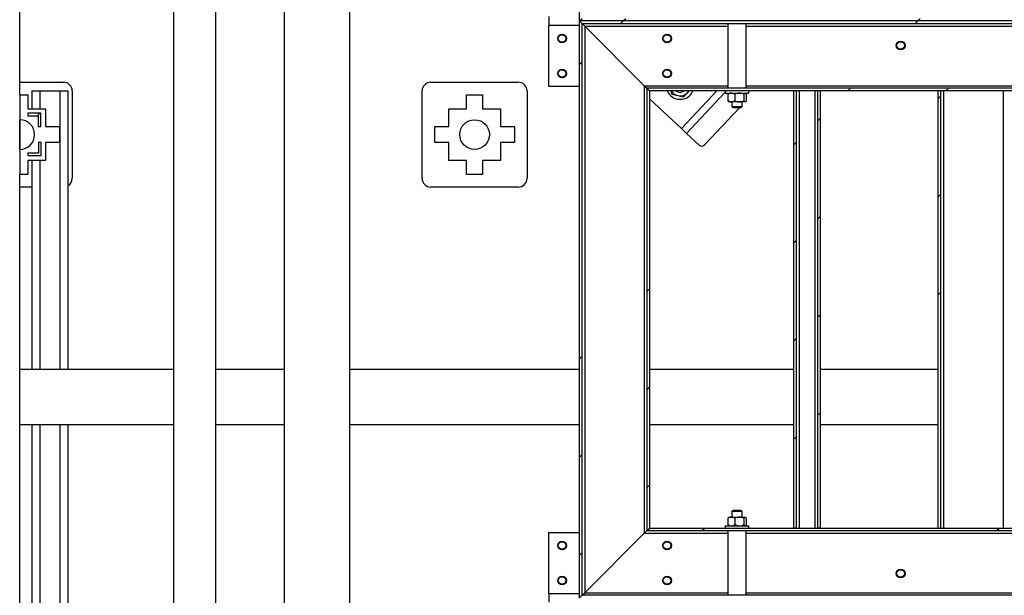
# Model space of a CAD drawing. Header units: millimetres. Extents: x 0 to 841, y 0 to 594.
# Tile 74 of 256: x 225 to 270, y 348 to 374. Entities that reach past the tile are written whole.
import ezdxf

# ---------------------------------------------------------------- set-up
doc = ezdxf.new("R2010")
doc.units = ezdxf.units.MM
doc.layers.add('TRAIT-FINS', color=9, linetype='Continuous')
doc.layers.add('TRAIT-FORT', color=4, linetype='Continuous', lineweight=25)
pattern_1 = [(45, (0, 0), (-13.4704, 13.4704), []), (45, (4.49, 2e-323), (-13.4704, 13.4704), []), (45, (8.98, 4e-323), (-13.4704, 13.4704), []), (45, (13.47, 6e-323), (-13.4704, 13.4704), [])]

msp = doc.modelspace()

# ---------------------------------------------------------------- hatches: boundary and pattern name
at = {"layer": 'TRAIT-FINS'}
h = msp.add_hatch(dxfattribs=at)
h.set_pattern_fill('DIN 201 ACIER ET FONTE', color=9, style=0, pattern_type=2)
h.set_pattern_definition(pattern_1)
h.paths.add_polyline_path([(250.896, 398.679), (250.776, 398.799), (250.776, 373.999), (250.896, 374.119)], flags=0)
h = msp.add_hatch(dxfattribs=at)
h.set_pattern_fill('DIN 201 ACIER ET FONTE', color=9, style=0, pattern_type=2)
h.set_pattern_definition(pattern_1)
h.paths.add_polyline_path([(349.696, 373.999), (349.576, 374.119), (250.896, 374.119), (250.776, 373.999)], flags=0)
h = msp.add_hatch(dxfattribs=at)
h.set_pattern_fill('DIN 201 ACIER ET FONTE', color=9, style=0, pattern_type=2)
h.set_pattern_definition(pattern_1)
h.paths.add_polyline_path([(250.776, 347.599), (250.896, 347.719), (250.896, 373.879), (250.776, 373.999)], flags=0)
h = msp.add_hatch(dxfattribs=at)
h.set_pattern_fill('DIN 201 ACIER ET FONTE', color=9, style=0, pattern_type=2)
h.set_pattern_definition(pattern_1)
h.paths.add_polyline_path([(250.896, 373.879), (349.576, 373.879), (349.696, 373.999), (250.776, 373.999)], flags=0)
h = msp.add_hatch(dxfattribs=at)
h.set_pattern_fill('DIN 201 ACIER ET FONTE', color=9, style=0, pattern_type=2)
h.set_pattern_definition(pattern_1)
h.paths.add_polyline_path([(253.976, 370.799), (253.856, 370.919), (253.856, 350.679), (253.976, 350.799)], flags=0)
h = msp.add_hatch(dxfattribs=at)
h.set_pattern_fill('DIN 201 ACIER ET FONTE', color=9, style=0, pattern_type=2)
h.set_pattern_definition(pattern_1)
h.paths.add_polyline_path([(253.976, 370.799), (346.496, 370.799), (346.616, 370.919), (253.856, 370.919)], flags=0)
h = msp.add_hatch(dxfattribs=at)
h.set_pattern_fill('DIN 201 ACIER ET FONTE', color=9, style=0, pattern_type=2)
h.set_pattern_definition(pattern_1)
h.paths.add_polyline_path([(260.696, 350.799), (260.696, 370.799), (260.576, 370.799), (260.576, 350.799)], flags=0)
h = msp.add_hatch(dxfattribs=at)
h.set_pattern_fill('DIN 201 ACIER ET FONTE', color=9, style=0, pattern_type=2)
h.set_pattern_definition(pattern_1)
h.paths.add_polyline_path([(261.776, 350.799), (261.776, 370.799), (261.656, 370.799), (261.656, 350.799)], flags=0)
h = msp.add_hatch(dxfattribs=at)
h.set_pattern_fill('DIN 201 ACIER ET FONTE', color=9, style=0, pattern_type=2)
h.set_pattern_definition(pattern_1)
h.paths.add_polyline_path([(267.296, 350.799), (267.296, 370.799), (267.176, 370.799), (267.176, 350.799)], flags=0)
h = msp.add_hatch(dxfattribs=at)
h.set_pattern_fill('ANSI31', color=9, style=0)
h.paths.add_polyline_path([(225.542, 369.785), (225.542, 369.665), (226.017, 369.665), (226.017, 369.165), (226.137, 369.165), (226.137, 369.785)], flags=0)
h = msp.add_hatch(dxfattribs=at)
h.set_pattern_fill('ANSI31', color=9, style=0)
h.paths.add_polyline_path([(226.162, 368.433), (226.042, 368.433), (226.042, 367.958), (225.542, 367.958), (225.542, 367.838), (226.162, 367.838)], flags=0)
h = msp.add_hatch(dxfattribs=at)
h.set_pattern_fill('DIN 201 ACIER ET FONTE', color=9, style=0, pattern_type=2)
h.set_pattern_definition(pattern_1)
h.paths.add_polyline_path([(253.976, 350.799), (253.856, 350.679), (346.616, 350.679), (346.496, 350.799)], flags=0)

# ---------------------------------------------------------------- linework, layer by layer
at = {"layer": 'TRAIT-FORT', "color": 4, "linetype": 'Continuous', "lineweight": 25}
for p, q in [((250.776, 373.999), (250.776, 398.799)), ((225.176, 371.199), (225.176, 378.559)), ((232.21, 378.559), (232.21, 328.688)), ((234.142, 328.688), (234.142, 378.559)), ((237.273, 378.559), (237.263, 328.695)), ((240.266, 341.398), (240.273, 378.559)), ((249.376, 374.199), (249.376, 373.799)), ((250.776, 373.999), (250.896, 374.119)), ((249.376, 370.999), (249.376, 373.799)), ((250.776, 373.799), (249.376, 373.799)), ((349.696, 373.999), (250.776, 373.999)), ((250.776, 373.999), (250.896, 373.879)), ((250.776, 347.599), (250.776, 373.999)), ((250.896, 373.879), (349.576, 373.879)), ((250.896, 373.879), (251.016, 373.759)), ((250.896, 347.719), (250.896, 373.879)), ((251.016, 373.759), (253.736, 371.039)), ((251.016, 373.759), (251.016, 347.839)), ((251.016, 373.759), (257.556, 373.759)), ((257.556, 373.879), (257.556, 370.919)), ((258.396, 370.919), (258.396, 373.879)), ((258.396, 373.759), (276.356, 373.759)), ((225.176, 370.625), (225.176, 371.199)), ((225.176, 371.199), (227.176, 371.199)), ((243.976, 371.199), (247.976, 371.199)), ((250.776, 370.999), (249.376, 370.999)), ((253.736, 371.039), (253.856, 370.919)), ((253.736, 371.039), (253.736, 350.559)), ((253.736, 371.039), (257.556, 371.039)), ((258.396, 371.039), (276.356, 371.039)), ((225.176, 370.625), (225.176, 366.973)), ((225.176, 370.625), (225.542, 370.625)), ((225.542, 370.625), (225.542, 369.985)), ((225.732, 370.799), (226.112, 370.799)), ((225.732, 370.799), (225.732, 369.985)), ((226.112, 369.985), (226.112, 370.799)), ((226.112, 370.799), (227.004, 370.799)), ((227.004, 370.799), (227.384, 370.799)), ((227.004, 370.799), (227.004, 358.059)), ((227.384, 370.799), (227.384, 358.059)), ((227.576, 370.799), (227.576, 366.799)), ((243.576, 366.799), (243.576, 370.799)), ((245.61, 370.625), (246.342, 370.625)), ((245.61, 369.985), (245.61, 370.625)), ((246.342, 370.625), (246.342, 369.985)), ((248.376, 370.799), (248.376, 366.799)), ((346.616, 370.919), (253.856, 370.919)), ((253.856, 370.919), (253.976, 370.799)), ((253.856, 370.919), (253.856, 350.679)), ((346.496, 370.799), (253.976, 370.799)), ((253.976, 370.799), (253.976, 350.799)), ((257.052, 370.799), (255.432, 369.075)), ((257.436, 370.74), (255.665, 368.856)), ((255.72, 370.725), (255.789, 370.799)), ((257.436, 370.799), (257.436, 370.699)), ((257.436, 370.699), (258.516, 370.699)), ((257.554, 370.64), (257.554, 370.357)), ((257.596, 370.699), (257.583, 370.686)), ((257.87, 370.64), (257.87, 370.357)), ((258.292, 370.64), (258.292, 370.357)), ((258.368, 370.686), (258.356, 370.699)), ((258.397, 370.64), (258.397, 370.357)), ((258.516, 370.699), (258.516, 370.799)), ((260.696, 370.799), (260.576, 370.799)), ((260.576, 350.799), (260.576, 370.799)), ((260.696, 350.799), (260.696, 370.799)), ((260.816, 370.799), (260.816, 350.799)), ((261.536, 370.799), (261.536, 350.799)), ((261.656, 370.799), (261.656, 350.799)), ((261.776, 370.799), (261.656, 370.799)), ((261.776, 370.799), (261.776, 350.799)), ((267.176, 350.799), (267.176, 370.799)), ((267.296, 370.799), (267.176, 370.799)), ((267.296, 350.799), (267.296, 370.799)), ((267.416, 370.799), (267.416, 350.799)), ((270.136, 370.799), (270.136, 350.799)), ((253.976, 370.444), (255.432, 369.075)), ((257.583, 370.312), (257.596, 370.299)), ((257.712, 370.299), (257.596, 370.299)), ((258.081, 370.299), (257.712, 370.299)), ((257.736, 370.299), (257.736, 370.079)), ((257.736, 370.079), (257.796, 370.019)), ((257.736, 370.079), (258.216, 370.079)), ((258.344, 370.299), (258.081, 370.299)), ((258.156, 370.019), (258.216, 370.079)), ((258.216, 370.079), (258.216, 370.299)), ((258.356, 370.299), (258.344, 370.299)), ((258.356, 370.299), (258.369, 370.312)), ((225.542, 369.985), (226.362, 369.985)), ((226.137, 369.785), (225.542, 369.785)), ((225.542, 369.785), (225.542, 369.665)), ((225.542, 369.665), (226.017, 369.665)), ((226.017, 369.665), (226.017, 369.165)), ((226.137, 369.165), (226.137, 369.785)), ((226.362, 369.985), (226.362, 369.165)), ((244.79, 369.165), (244.79, 369.985)), ((244.79, 369.985), (245.61, 369.985)), ((246.342, 369.985), (247.162, 369.985)), ((247.162, 369.985), (247.162, 369.165)), ((256.505, 368.341), (258.082, 370.019)), ((258.156, 370.019), (257.796, 370.019)), ((225.176, 368.119), (225.176, 369.479)), ((226.017, 369.165), (226.137, 369.165)), ((226.362, 369.165), (227.002, 369.165)), ((227.002, 369.165), (227.002, 368.433)), ((244.15, 368.433), (244.15, 369.165)), ((244.15, 369.165), (244.79, 369.165)), ((247.162, 369.165), (247.802, 369.165)), ((247.802, 369.165), (247.802, 368.433)), ((255.665, 368.856), (255.432, 369.075)), ((255.665, 368.856), (256.242, 368.314)), ((226.042, 368.433), (226.042, 367.958)), ((226.162, 368.433), (226.042, 368.433)), ((226.162, 367.838), (226.162, 368.433)), ((227.002, 368.433), (226.362, 368.433)), ((226.362, 368.433), (226.362, 367.613)), ((244.79, 368.433), (244.15, 368.433)), ((244.79, 367.613), (244.79, 368.433)), ((247.802, 368.433), (247.162, 368.433)), ((247.162, 368.433), (247.162, 367.613)), ((225.542, 367.958), (225.542, 367.838)), ((226.042, 367.958), (225.542, 367.958)), ((225.542, 367.838), (226.162, 367.838)), ((226.362, 367.613), (225.542, 367.613)), ((225.542, 367.613), (225.542, 366.973)), ((225.732, 367.613), (225.732, 358.059)), ((226.112, 358.059), (226.112, 367.613)), ((245.61, 367.613), (244.79, 367.613)), ((245.61, 366.973), (245.61, 367.613)), ((246.342, 367.613), (246.342, 366.973)), ((247.162, 367.613), (246.342, 367.613)), ((225.542, 366.973), (225.176, 366.973)), ((225.176, 366.399), (225.176, 366.973)), ((246.342, 366.973), (245.61, 366.973)), ((225.176, 358.059), (225.176, 366.399)), ((225.732, 366.399), (225.176, 366.399)), ((247.976, 366.399), (243.976, 366.399)), ((232.21, 358.059), (225.176, 358.059)), ((232.21, 358.059), (225.176, 358.059)), ((225.176, 355.539), (225.176, 358.059)), ((237.269, 358.059), (234.142, 358.059)), ((237.269, 358.059), (234.142, 358.059)), ((250.776, 358.059), (240.269, 358.059)), ((250.776, 358.059), (240.269, 358.059)), ((260.576, 358.059), (253.976, 358.059)), ((260.576, 358.059), (253.976, 358.059)), ((267.176, 358.059), (261.776, 358.059)), ((267.176, 358.059), (261.776, 358.059)), ((225.176, 355.539), (232.21, 355.539)), ((225.176, 355.539), (232.21, 355.539)), ((225.176, 347.199), (225.176, 355.539)), ((225.732, 355.539), (225.732, 345.985)), ((226.112, 345.985), (226.112, 355.539)), ((227.004, 355.539), (227.004, 342.799)), ((227.384, 355.539), (227.384, 342.799)), ((234.142, 355.539), (237.269, 355.539)), ((234.142, 355.539), (237.269, 355.539)), ((240.269, 355.539), (250.776, 355.539)), ((240.269, 355.539), (250.776, 355.539)), ((253.976, 355.539), (260.576, 355.539)), ((253.976, 355.539), (260.576, 355.539)), ((261.776, 355.539), (267.176, 355.539)), ((261.776, 355.539), (267.176, 355.539)), ((257.796, 351.619), (257.736, 351.559)), ((257.796, 351.619), (258.156, 351.619)), ((258.216, 351.559), (258.156, 351.619)), ((257.554, 351.24), (257.554, 350.957)), ((257.596, 351.299), (257.583, 351.286)), ((257.596, 351.299), (257.712, 351.299)), ((257.712, 351.299), (258.081, 351.299)), ((257.736, 351.559), (257.736, 351.299)), ((258.216, 351.559), (257.736, 351.559)), ((257.87, 351.24), (257.87, 350.957)), ((258.081, 351.299), (258.344, 351.299)), ((258.216, 351.299), (258.216, 351.559)), ((258.292, 351.24), (258.292, 350.957)), ((258.344, 351.299), (258.356, 351.299)), ((258.368, 351.286), (258.356, 351.299)), ((258.397, 351.24), (258.397, 350.957)), ((253.856, 350.679), (253.976, 350.799)), ((253.976, 350.799), (346.496, 350.799)), ((257.436, 350.899), (257.436, 350.799)), ((257.436, 350.899), (258.516, 350.899)), ((257.583, 350.912), (257.596, 350.899)), ((258.356, 350.899), (258.369, 350.912)), ((258.516, 350.799), (258.516, 350.899)), ((260.696, 350.799), (260.576, 350.799)), ((261.776, 350.799), (261.656, 350.799)), ((267.176, 350.799), (267.296, 350.799)), ((249.376, 350.599), (250.776, 350.599)), ((249.376, 347.799), (249.376, 350.599)), ((251.016, 347.839), (253.736, 350.559)), ((253.736, 350.559), (253.856, 350.679)), ((253.736, 350.559), (253.856, 350.679)), ((253.736, 350.559), (257.556, 350.559)), ((253.856, 350.679), (346.616, 350.679)), ((257.556, 350.679), (257.556, 347.719)), ((258.396, 347.719), (258.396, 350.679)), ((258.396, 350.559), (276.356, 350.559)), ((249.376, 347.799), (250.776, 347.799)), ((249.376, 347.799), (249.376, 347.399)), ((250.776, 347.599), (250.896, 347.719)), ((250.896, 347.719), (251.016, 347.839)), ((250.896, 347.719), (251.016, 347.839)), ((349.576, 347.719), (250.896, 347.719)), ((251.016, 347.839), (257.556, 347.839)), ((258.396, 347.839), (276.356, 347.839))]:
    msp.add_line(p, q, dxfattribs=at)
at = {"layer": 'TRAIT-FORT', "color": 4, "linetype": 'Continuous', "lineweight": 25, "flags": 128}
msp.add_lwpolyline([(255.72, 370.725), (255.76, 370.774), (255.777, 370.799)], dxfattribs=at)
at = {"layer": 'TRAIT-FORT', "color": 4, "linetype": 'Continuous', "lineweight": 25}
for centre, radius in [((249.976, 373.199), 0.2), ((249.976, 373.199), 0.172), ((254.776, 373.199), 0.2), ((254.776, 373.199), 0.172), ((265.456, 372.879), 0.2), ((265.456, 372.879), 0.172), ((249.976, 371.599), 0.2), ((249.976, 371.599), 0.172), ((254.776, 371.599), 0.2), ((254.776, 371.599), 0.172), ((245.976, 368.799), 0.68), ((249.976, 349.999), 0.2), ((249.976, 349.999), 0.172), ((254.776, 349.999), 0.2), ((254.776, 349.999), 0.172), ((265.456, 348.719), 0.2), ((249.976, 348.399), 0.2), ((249.976, 348.399), 0.172), ((254.776, 348.399), 0.2), ((254.776, 348.399), 0.172), ((265.456, 348.719), 0.172)]:
    msp.add_circle(centre, radius, dxfattribs=at)
for centre, radius, start, end in [((227.176, 370.799), 0.4, 0, 90), ((243.976, 370.799), 0.4, 90, 180), ((247.976, 370.799), 0.4, 0, 90), ((255.371, 371.054), 0.64, 203.5335, 336.4665), ((255.371, 371.054), 0.48, 212.1665, 256.7758), ((255.371, 371.054), 0.32, 232.9939, 307.0061), ((255.371, 371.054), 0.48, 256.7758, 316.7758), ((225.176, 368.799), 0.68, 270, 90), ((256.36, 368.46), 0.188, 231.1778, 320.5871), ((227.176, 366.799), 0.4, 301.3323, 360), ((243.976, 366.799), 0.4, 180, 270), ((247.976, 366.799), 0.4, 270, 0)]:
    msp.add_arc(centre, radius, start, end, dxfattribs=at)
for points, knots in [([(254.946, 370.799), (254.948, 370.793), (254.963, 370.744), (254.978, 370.694), (254.991, 370.65)], [0, 0, 0, 0, 0.104798, 1, 1, 1, 1]), ([(254.991, 370.65), (255.036, 370.64), (255.125, 370.619), (255.215, 370.598), (255.261, 370.587)], [0, 0, 0, 0, 0.498165, 1, 1, 1, 1]), ([(255.261, 370.587), (255.306, 370.576), (255.396, 370.555), (255.486, 370.534), (255.531, 370.523)], [0, 0, 0, 0, 0.497844, 1, 1, 1, 1]), ([(255.531, 370.523), (255.562, 370.557), (255.625, 370.624), (255.689, 370.691), (255.72, 370.725)], [0, 0, 0, 0, 0.498165, 1, 1, 1, 1]), ([(257.712, 370.699), (257.695, 370.697), (257.66, 370.695), (257.607, 370.674), (257.572, 370.652), (257.554, 370.64)], [0, 0, 0, 0, 0.3099902, 0.6295459, 1, 1, 1, 1]), ([(257.584, 370.685), (257.583, 370.684), (257.572, 370.678), (257.562, 370.657), (257.554, 370.64)], [0, 0, 0, 0, 0.147844, 1, 1, 1, 1]), ([(257.87, 370.64), (257.858, 370.648), (257.829, 370.667), (257.779, 370.69), (257.737, 370.698), (257.715, 370.699), (257.712, 370.699)], [0, 0, 0, 0, 0.237039, 0.589019, 0.951631, 1, 1, 1, 1]), ([(258.081, 370.699), (258.044, 370.695), (257.97, 370.688), (257.903, 370.656), (257.87, 370.64)], [0, 0, 0, 0, 0.504, 1, 1, 1, 1]), ([(258.292, 370.64), (258.263, 370.654), (258.204, 370.681), (258.131, 370.697), (258.09, 370.698), (258.081, 370.699)], [0, 0, 0, 0, 0.432385, 0.879554, 1, 1, 1, 1]), ([(258.292, 370.64), (258.299, 370.654), (258.314, 370.681), (258.332, 370.697), (258.342, 370.698), (258.344, 370.699)], [0, 0, 0, 0, 0.432385, 0.879554, 1, 1, 1, 1]), ([(258.367, 370.685), (258.369, 370.684), (258.379, 370.678), (258.389, 370.657), (258.397, 370.64)], [0, 0, 0, 0, 0.147844, 1, 1, 1, 1]), ([(257.554, 370.357), (257.572, 370.346), (257.606, 370.324), (257.66, 370.303), (257.694, 370.3), (257.712, 370.299)], [0, 0, 0, 0, 0.370457, 0.681018, 1, 1, 1, 1]), ([(257.554, 370.357), (257.561, 370.342), (257.571, 370.322), (257.581, 370.315), (257.584, 370.313)], [0, 0, 0, 0, 0.743867, 1, 1, 1, 1]), ([(257.712, 370.299), (257.715, 370.299), (257.737, 370.299), (257.778, 370.307), (257.828, 370.33), (257.858, 370.35), (257.87, 370.357)], [0, 0, 0, 0, 0.048369, 0.39933, 0.762965, 1, 1, 1, 1]), ([(257.87, 370.357), (257.899, 370.344), (257.957, 370.316), (258.03, 370.3), (258.072, 370.299), (258.081, 370.299)], [0, 0, 0, 0, 0.432385, 0.879554, 1, 1, 1, 1]), ([(258.081, 370.299), (258.118, 370.302), (258.191, 370.309), (258.258, 370.341), (258.292, 370.357)], [0, 0, 0, 0, 0.504, 1, 1, 1, 1]), ([(258.344, 370.299), (258.335, 370.302), (258.317, 370.309), (258.3, 370.341), (258.292, 370.357)], [0, 0, 0, 0, 0.504, 1, 1, 1, 1]), ([(258.397, 370.357), (258.39, 370.344), (258.375, 370.316), (258.357, 370.3), (258.347, 370.299), (258.344, 370.299)], [0, 0, 0, 0, 0.432385, 0.879554, 1, 1, 1, 1]), ([(257.712, 351.299), (257.695, 351.297), (257.66, 351.295), (257.607, 351.274), (257.572, 351.252), (257.554, 351.24)], [0, 0, 0, 0, 0.3099902, 0.6295459, 1, 1, 1, 1]), ([(257.584, 351.285), (257.583, 351.284), (257.572, 351.278), (257.562, 351.257), (257.554, 351.24)], [0, 0, 0, 0, 0.147844, 1, 1, 1, 1]), ([(257.87, 351.24), (257.858, 351.248), (257.829, 351.267), (257.779, 351.29), (257.737, 351.298), (257.715, 351.299), (257.712, 351.299)], [0, 0, 0, 0, 0.237039, 0.589019, 0.951631, 1, 1, 1, 1]), ([(258.081, 351.299), (258.044, 351.295), (257.97, 351.288), (257.903, 351.256), (257.87, 351.24)], [0, 0, 0, 0, 0.504, 1, 1, 1, 1]), ([(258.292, 351.24), (258.263, 351.254), (258.204, 351.281), (258.131, 351.297), (258.09, 351.298), (258.081, 351.299)], [0, 0, 0, 0, 0.432385, 0.879554, 1, 1, 1, 1]), ([(258.292, 351.24), (258.299, 351.254), (258.314, 351.281), (258.332, 351.297), (258.342, 351.298), (258.344, 351.299)], [0, 0, 0, 0, 0.432385, 0.879554, 1, 1, 1, 1]), ([(258.344, 351.299), (258.354, 351.295), (258.372, 351.288), (258.389, 351.256), (258.397, 351.24)], [0, 0, 0, 0, 0.504, 1, 1, 1, 1]), ([(257.554, 350.957), (257.572, 350.946), (257.606, 350.924), (257.66, 350.903), (257.694, 350.9), (257.712, 350.899)], [0, 0, 0, 0, 0.370457, 0.681018, 1, 1, 1, 1]), ([(257.554, 350.957), (257.561, 350.942), (257.571, 350.922), (257.581, 350.915), (257.584, 350.913)], [0, 0, 0, 0, 0.743867, 1, 1, 1, 1]), ([(257.712, 350.899), (257.715, 350.899), (257.737, 350.899), (257.778, 350.907), (257.828, 350.93), (257.858, 350.95), (257.87, 350.957)], [0, 0, 0, 0, 0.048369, 0.39933, 0.762965, 1, 1, 1, 1]), ([(257.87, 350.957), (257.899, 350.944), (257.957, 350.916), (258.03, 350.9), (258.072, 350.899), (258.081, 350.899)], [0, 0, 0, 0, 0.432385, 0.879554, 1, 1, 1, 1]), ([(258.081, 350.899), (258.118, 350.902), (258.191, 350.909), (258.258, 350.941), (258.292, 350.957)], [0, 0, 0, 0, 0.504, 1, 1, 1, 1]), ([(258.344, 350.899), (258.335, 350.902), (258.317, 350.909), (258.3, 350.941), (258.292, 350.957)], [0, 0, 0, 0, 0.504, 1, 1, 1, 1]), ([(258.397, 350.957), (258.39, 350.944), (258.375, 350.916), (258.357, 350.9), (258.347, 350.899), (258.344, 350.899)], [0, 0, 0, 0, 0.432385, 0.879554, 1, 1, 1, 1])]:
    msp.add_open_spline(points, degree=3, knots=knots, dxfattribs=at)

doc.saveas('drawing.dxf')
